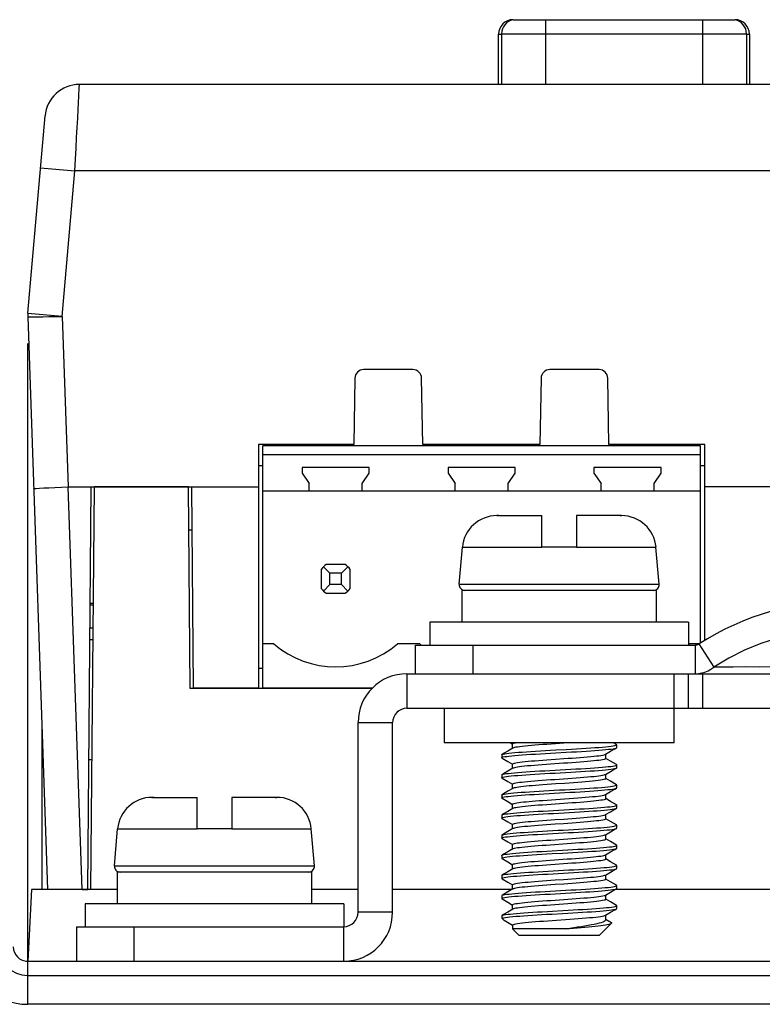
# Model space of a CAD drawing. Header units: millimetres. Extents: x -531 to 1423, y -716 to 1118.
# Tile 86 of 112: x 243 to 269, y 1078 to 1112. Entities that reach past the tile are written whole.
import ezdxf

# ---------------------------------------------------------------- set-up
doc = ezdxf.new("R2010")
doc.units = ezdxf.units.MM
doc.header["$LTSCALE"] = 23.1
doc.layers.get('0').update_dxf_attribs({"linetype": 'CONTINUOUS'})

msp = doc.modelspace()

# ---------------------------------------------------------------- linework, layer by layer
at = {"color": 7}
for p, q in [((260.038, 1111.757), (267.765, 1111.757)), ((261.174, 1111.757), (261.174, 1109.502)), ((266.628, 1111.757), (266.628, 1109.502)), ((259.538, 1109.502), (259.538, 1111.257)), ((259.538, 1111.257), (259.638, 1111.257)), ((259.638, 1111.267), (259.638, 1109.502)), ((259.638, 1111.267), (268.165, 1111.267)), ((268.165, 1111.267), (268.165, 1109.502)), ((268.165, 1111.257), (268.265, 1111.257)), ((268.265, 1111.257), (268.265, 1109.502)), ((331.344, 1109.502), (244.947, 1109.502)), ((244.901, 1108.627), (244.926, 1109.102)), ((243.151, 1101.546), (243.752, 1108.407)), ((243.594, 1106.607), (244.79, 1106.502)), ((244.346, 1101.43), (244.79, 1106.502)), ((331.502, 1106.502), (244.79, 1106.502)), ((243.146, 1101.415), (243.841, 1081.502)), ((243.151, 1101.546), (244.347, 1101.441)), ((244.346, 1101.43), (244.553, 1095.502)), ((243.146, 1079.002), (243.146, 1100.494)), ((256.555, 1099.582), (254.836, 1099.582)), ((263.035, 1099.582), (261.316, 1099.582)), ((254.536, 1099.287), (254.496, 1096.982)), ((256.896, 1096.982), (256.855, 1099.287)), ((261.016, 1099.287), (260.976, 1096.982)), ((263.376, 1096.982), (263.335, 1099.287)), ((251.176, 1096.982), (251.176, 1088.502)), ((254.496, 1096.982), (251.176, 1096.982)), ((251.326, 1088.502), (251.326, 1096.932)), ((266.566, 1096.932), (251.326, 1096.932)), ((251.396, 1096.982), (251.396, 1096.932)), ((252.396, 1096.982), (252.396, 1096.932)), ((253.559, 1096.932), (253.559, 1096.982)), ((260.976, 1096.982), (256.896, 1096.982)), ((266.716, 1096.982), (263.376, 1096.982)), ((266.566, 1090.074), (266.566, 1096.932)), ((266.716, 1090.162), (266.716, 1096.982)), ((266.566, 1096.622), (251.326, 1096.622)), ((251.176, 1096.252), (251.326, 1096.252)), ((252.696, 1096.182), (252.696, 1095.982)), ((255.036, 1096.182), (252.696, 1096.182)), ((255.036, 1095.982), (255.036, 1096.182)), ((257.776, 1096.182), (257.776, 1095.982)), ((260.116, 1096.182), (257.776, 1096.182)), ((260.116, 1095.982), (260.116, 1096.182)), ((262.856, 1096.182), (262.856, 1095.982)), ((265.196, 1096.182), (262.856, 1096.182)), ((265.196, 1095.982), (265.196, 1096.182)), ((266.566, 1096.252), (266.716, 1096.252)), ((252.696, 1095.982), (252.946, 1095.625)), ((254.786, 1095.625), (255.036, 1095.982)), ((257.776, 1095.982), (258.026, 1095.625)), ((259.866, 1095.625), (260.116, 1095.982)), ((262.856, 1095.982), (263.106, 1095.625)), ((264.946, 1095.625), (265.196, 1095.982)), ((244.553, 1095.502), (251.176, 1095.502)), ((245.043, 1081.502), (244.554, 1095.502)), ((245.235, 1081.502), (245.357, 1095.502)), ((245.346, 1081.502), (245.468, 1095.502)), ((248.746, 1095.502), (245.468, 1095.502)), ((248.807, 1088.487), (248.746, 1095.502)), ((248.846, 1095.502), (248.907, 1088.502)), ((252.946, 1095.362), (252.946, 1095.625)), ((254.786, 1095.362), (254.786, 1095.625)), ((258.026, 1095.362), (258.026, 1095.625)), ((259.866, 1095.362), (259.866, 1095.625)), ((263.106, 1095.362), (263.106, 1095.625)), ((264.946, 1095.362), (264.946, 1095.625)), ((271.356, 1095.502), (266.716, 1095.502)), ((251.326, 1095.362), (266.566, 1095.362)), ((259.526, 1094.502), (259.473, 1094.502)), ((259.473, 1094.502), (259.526, 1094.502)), ((259.534, 1094.502), (259.526, 1094.502)), ((259.526, 1094.502), (259.526, 1094.502)), ((259.541, 1094.502), (259.534, 1094.502)), ((259.549, 1094.502), (259.541, 1094.502)), ((259.549, 1094.502), (261.046, 1094.502)), ((261.046, 1093.402), (261.046, 1094.502)), ((262.246, 1094.502), (262.246, 1093.402)), ((263.742, 1094.502), (262.246, 1094.502)), ((263.75, 1094.502), (263.742, 1094.502)), ((263.758, 1094.502), (263.75, 1094.502)), ((263.765, 1094.502), (263.758, 1094.502)), ((263.766, 1094.502), (263.765, 1094.502)), ((263.816, 1094.502), (263.766, 1094.502)), ((263.766, 1094.502), (263.819, 1094.502)), ((248.859, 1094.002), (248.759, 1094.002)), ((258.165, 1092.12), (258.277, 1093.407)), ((258.277, 1093.407), (261.046, 1093.407)), ((262.246, 1093.407), (265.014, 1093.407)), ((265.127, 1092.12), (265.014, 1093.407)), ((262.246, 1093.402), (261.046, 1093.402)), ((253.666, 1092.502), (253.441, 1092.726)), ((254.197, 1092.802), (253.534, 1092.802)), ((254.29, 1092.726), (254.066, 1092.502)), ((253.366, 1092.634), (253.366, 1091.971)), ((253.666, 1092.102), (253.666, 1092.502)), ((254.066, 1092.502), (253.666, 1092.502)), ((254.066, 1092.102), (254.066, 1092.502)), ((254.366, 1091.971), (254.366, 1092.634)), ((253.666, 1092.102), (253.441, 1091.878)), ((254.066, 1092.102), (253.666, 1092.102)), ((254.29, 1091.878), (254.066, 1092.102)), ((258.165, 1092.12), (265.127, 1092.12)), ((253.534, 1091.802), (254.197, 1091.802)), ((258.256, 1091.902), (258.256, 1090.802)), ((265.022, 1091.902), (258.256, 1091.902)), ((265.022, 1091.902), (265.022, 1090.802)), ((245.321, 1091.405), (245.432, 1091.405)), ((245.432, 1091.451), (245.322, 1091.451)), ((257.146, 1090.802), (257.146, 1090.002)), ((266.146, 1090.802), (257.146, 1090.802)), ((266.146, 1090.802), (266.146, 1090.002)), ((245.314, 1090.605), (245.425, 1090.605)), ((245.311, 1090.19), (245.421, 1090.19)), ((251.712, 1090.042), (251.326, 1090.042)), ((256.792, 1090.042), (256.02, 1090.042)), ((256.646, 1089.002), (256.646, 1090.002)), ((256.646, 1090.002), (266.373, 1090.002)), ((258.646, 1089.002), (258.646, 1090.002)), ((266.512, 1090.042), (266.18, 1090.042)), ((266.373, 1090.002), (266.398, 1090.003)), ((266.373, 1090.002), (266.373, 1089.002)), ((266.398, 1090.003), (266.422, 1090.007)), ((266.449, 1090.014), (266.469, 1090.02)), ((266.51, 1090.041), (267.024, 1089.237)), ((251.176, 1089.202), (251.326, 1089.202)), ((256.346, 1089.002), (256.346, 1087.802)), ((256.346, 1089.002), (266.146, 1089.002)), ((258.646, 1089.002), (265.646, 1089.002)), ((265.646, 1086.602), (265.646, 1089.002)), ((266.147, 1087.802), (266.147, 1089.002)), ((266.147, 1089.002), (277.144, 1089.002)), ((266.647, 1087.802), (266.647, 1089.002)), ((248.807, 1088.502), (248.907, 1088.502)), ((255.129, 1088.487), (248.807, 1088.487)), ((251.176, 1088.502), (248.907, 1088.502)), ((251.176, 1088.502), (251.326, 1088.502)), ((255.142, 1088.502), (251.326, 1088.502)), ((256.346, 1087.802), (266.146, 1087.802)), ((257.646, 1087.802), (257.646, 1086.602)), ((266.147, 1087.802), (277.144, 1087.802)), ((254.646, 1080.702), (254.646, 1087.302)), ((254.646, 1087.302), (255.846, 1087.302)), ((255.846, 1080.702), (255.846, 1087.302)), ((243.646, 1081.502), (243.646, 1087.097)), ((265.646, 1086.602), (257.646, 1086.602)), ((259.946, 1086.602), (260.025, 1086.557)), ((260.025, 1086.408), (260.025, 1086.563)), ((263.636, 1086.543), (263.534, 1086.602)), ((260.036, 1086.414), (259.86, 1086.312)), ((263.255, 1086.2), (263.434, 1086.304)), ((263.646, 1086.432), (263.646, 1086.532)), ((245.385, 1086.002), (245.276, 1086.002)), ((259.646, 1086.182), (259.646, 1086.082)), ((259.655, 1086.071), (259.857, 1085.954)), ((259.857, 1085.954), (260.025, 1085.857)), ((263.267, 1086.051), (263.267, 1086.207)), ((263.432, 1085.962), (263.267, 1086.058)), ((263.636, 1085.843), (263.432, 1085.962)), ((260.036, 1085.714), (259.86, 1085.612)), ((260.025, 1085.708), (260.025, 1085.863)), ((263.255, 1085.5), (263.434, 1085.604)), ((263.646, 1085.832), (263.636, 1085.843)), ((263.636, 1085.721), (263.646, 1085.732)), ((263.646, 1085.732), (263.646, 1085.832)), ((259.646, 1085.482), (259.646, 1085.382)), ((259.655, 1085.371), (259.857, 1085.254)), ((259.857, 1085.254), (260.025, 1085.157)), ((263.267, 1085.351), (263.267, 1085.507)), ((263.432, 1085.262), (263.267, 1085.358)), ((263.636, 1085.143), (263.432, 1085.262)), ((260.036, 1085.014), (259.86, 1084.912)), ((260.025, 1085.008), (260.025, 1085.163)), ((263.255, 1084.8), (263.434, 1084.904)), ((263.646, 1085.032), (263.646, 1085.132)), ((247.526, 1084.702), (247.473, 1084.702)), ((247.473, 1084.702), (247.526, 1084.702)), ((247.534, 1084.702), (247.526, 1084.702)), ((247.526, 1084.702), (247.526, 1084.702)), ((247.541, 1084.702), (247.534, 1084.702)), ((247.549, 1084.702), (247.541, 1084.702)), ((247.549, 1084.702), (249.046, 1084.702)), ((249.046, 1083.602), (249.046, 1084.702)), ((250.246, 1084.702), (250.246, 1083.602)), ((251.742, 1084.702), (250.246, 1084.702)), ((251.75, 1084.702), (251.742, 1084.702)), ((251.758, 1084.702), (251.75, 1084.702)), ((251.765, 1084.702), (251.758, 1084.702)), ((251.766, 1084.702), (251.765, 1084.702)), ((251.816, 1084.702), (251.766, 1084.702)), ((251.766, 1084.702), (251.819, 1084.702)), ((259.646, 1084.782), (259.646, 1084.682)), ((259.655, 1084.671), (259.857, 1084.554)), ((259.857, 1084.554), (260.025, 1084.457)), ((263.267, 1084.651), (263.267, 1084.807)), ((263.432, 1084.562), (263.267, 1084.658)), ((263.636, 1084.443), (263.432, 1084.562)), ((260.036, 1084.314), (259.86, 1084.212)), ((260.025, 1084.308), (260.025, 1084.463)), ((263.255, 1084.1), (263.434, 1084.204)), ((263.646, 1084.332), (263.646, 1084.432)), ((259.646, 1084.082), (259.646, 1083.982)), ((259.655, 1083.971), (259.857, 1083.854)), ((259.857, 1083.854), (260.025, 1083.757)), ((263.267, 1083.951), (263.267, 1084.107)), ((263.432, 1083.862), (263.267, 1083.958)), ((263.636, 1083.743), (263.432, 1083.862)), ((246.165, 1082.32), (246.277, 1083.607)), ((246.277, 1083.607), (249.046, 1083.607)), ((250.246, 1083.602), (249.046, 1083.602)), ((250.246, 1083.607), (253.014, 1083.607)), ((253.127, 1082.32), (253.014, 1083.607)), ((260.036, 1083.614), (259.86, 1083.512)), ((260.025, 1083.608), (260.025, 1083.763)), ((263.255, 1083.4), (263.434, 1083.504)), ((263.646, 1083.632), (263.646, 1083.732)), ((259.646, 1083.382), (259.655, 1083.393)), ((259.646, 1083.382), (259.646, 1083.282)), ((259.655, 1083.271), (259.646, 1083.282)), ((259.655, 1083.271), (259.857, 1083.154)), ((259.857, 1083.154), (260.025, 1083.057)), ((263.267, 1083.251), (263.267, 1083.407)), ((263.432, 1083.162), (263.267, 1083.258)), ((263.636, 1083.043), (263.432, 1083.162)), ((260.036, 1082.914), (259.86, 1082.812)), ((260.025, 1082.908), (260.025, 1083.063)), ((263.255, 1082.7), (263.434, 1082.804)), ((263.646, 1082.932), (263.646, 1083.032)), ((259.646, 1082.682), (259.646, 1082.582)), ((259.655, 1082.571), (259.857, 1082.454)), ((259.857, 1082.454), (260.025, 1082.357)), ((263.267, 1082.551), (263.267, 1082.707)), ((263.432, 1082.462), (263.267, 1082.558)), ((263.636, 1082.343), (263.432, 1082.462)), ((246.165, 1082.32), (253.127, 1082.32)), ((246.256, 1082.102), (246.256, 1081.002)), ((253.022, 1082.102), (246.256, 1082.102)), ((253.022, 1082.102), (253.022, 1081.002)), ((260.036, 1082.214), (259.86, 1082.112)), ((260.025, 1082.208), (260.025, 1082.363)), ((263.255, 1082), (263.434, 1082.104)), ((263.646, 1082.232), (263.646, 1082.332)), ((259.646, 1081.982), (259.646, 1081.882)), ((259.655, 1081.871), (259.857, 1081.754)), ((263.267, 1081.851), (263.267, 1082.007)), ((263.432, 1081.762), (263.267, 1081.858)), ((263.636, 1081.643), (263.432, 1081.762)), ((243.277, 1081.502), (243.146, 1079.002)), ((246.256, 1081.502), (243.277, 1081.502)), ((245.043, 1081.502), (245.235, 1081.502)), ((246.256, 1081.502), (245.346, 1081.502)), ((254.646, 1081.502), (253.022, 1081.502)), ((254.646, 1081.502), (253.022, 1081.502)), ((260.025, 1081.502), (255.846, 1081.502)), ((260.025, 1081.502), (255.846, 1081.502)), ((259.857, 1081.754), (260.025, 1081.657)), ((260.036, 1081.514), (259.86, 1081.412)), ((260.025, 1081.508), (260.025, 1081.663)), ((280.025, 1081.502), (263.603, 1081.502)), ((280.025, 1081.502), (263.603, 1081.502)), ((263.646, 1081.532), (263.646, 1081.632)), ((259.646, 1081.282), (259.646, 1081.182)), ((259.655, 1081.171), (259.857, 1081.054)), ((263.255, 1081.3), (263.434, 1081.404)), ((263.267, 1081.151), (263.267, 1081.307)), ((263.432, 1081.062), (263.267, 1081.158)), ((245.146, 1081.002), (245.146, 1080.202)), ((254.146, 1081.002), (245.146, 1081.002)), ((254.146, 1081.002), (254.146, 1080.202)), ((259.857, 1081.054), (260.025, 1080.957)), ((260.036, 1080.814), (259.86, 1080.712)), ((260.025, 1080.808), (260.025, 1080.963)), ((263.636, 1080.943), (263.432, 1081.062)), ((263.646, 1080.832), (263.646, 1080.932)), ((255.846, 1080.702), (254.646, 1080.702)), ((259.646, 1080.582), (259.655, 1080.593)), ((259.646, 1080.582), (259.646, 1080.502)), ((259.678, 1080.502), (259.646, 1080.502)), ((259.693, 1080.455), (259.646, 1080.502)), ((259.729, 1080.429), (260.025, 1080.257)), ((263.255, 1080.6), (263.434, 1080.704)), ((263.267, 1080.442), (263.267, 1080.607)), ((263.472, 1080.338), (263.267, 1080.458)), ((263.267, 1080.457), (263.474, 1080.336)), ((244.846, 1080.202), (244.846, 1079.002)), ((244.846, 1080.202), (254.146, 1080.202)), ((246.846, 1080.202), (246.846, 1079.002)), ((254.146, 1079.002), (254.146, 1080.202)), ((260.025, 1080.263), (260.025, 1080.123)), ((261.868, 1080.123), (260.025, 1080.123)), ((260.246, 1079.902), (260.025, 1080.123)), ((263.046, 1079.902), (263.469, 1080.326)), ((263.469, 1080.326), (263.474, 1080.336)), ((263.474, 1080.336), (263.472, 1080.338)), ((260.246, 1079.902), (263.046, 1079.902)), ((243.146, 1077.502), (243.146, 1079.002)), ((243.146, 1079.002), (357.146, 1079.002)), ((243.146, 1078.502), (357.146, 1078.502)), ((357.146, 1077.502), (243.146, 1077.502))]:
    msp.add_line(p, q, dxfattribs=at)
for points in [[(244.926, 1109.102), (244.942, 1109.4), (244.946, 1109.477), (244.947, 1109.502)], [(244.79, 1106.502), (244.811, 1106.9), (244.831, 1107.287), (244.85, 1107.658), (244.869, 1108.008), (244.886, 1108.333), (244.901, 1108.627)], [(243.146, 1101.415), (243.237, 1101.416), (243.348, 1101.418), (243.497, 1101.421), (243.679, 1101.423), (243.887, 1101.426), (244.112, 1101.427), (244.346, 1101.428)], [(243.354, 1095.439), (243.377, 1095.444), (243.445, 1095.451), (243.556, 1095.458), (243.705, 1095.466), (243.887, 1095.475), (244.094, 1095.485), (244.319, 1095.494), (244.553, 1095.502)], [(276.267, 1089.237), (275.742, 1089.547), (275.196, 1089.819), (274.632, 1090.051), (274.053, 1090.243), (273.462, 1090.393), (272.862, 1090.501), (272.256, 1090.566), (271.646, 1090.588), (271.037, 1090.566), (270.43, 1090.501), (269.83, 1090.393), (269.238, 1090.243), (268.659, 1090.052), (268.095, 1089.819), (267.549, 1089.547), (267.024, 1089.237)], [(266.422, 1090.007), (266.446, 1090.013), (266.449, 1090.014)], [(266.469, 1090.02), (266.49, 1090.03), (266.51, 1090.041)], [(266.373, 1089.002), (266.49, 1089.009), (266.605, 1089.029), (266.717, 1089.063), (266.825, 1089.109)], [(266.825, 1089.109), (266.927, 1089.167), (267.024, 1089.237)], [(274.577, 1089.237), (274.027, 1089.239), (273.45, 1089.237), (272.846, 1089.237), (272.224, 1089.237), (271.594, 1089.237), (270.964, 1089.237), (270.344, 1089.237), (269.742, 1089.237), (269.164, 1089.238), (268.623, 1089.237), (268.134, 1089.238), (267.7, 1089.237), (267.333, 1089.237), (267.024, 1089.237)], [(260.025, 1086.563), (260.031, 1086.574), (260.052, 1086.584), (260.086, 1086.594), (260.123, 1086.602)], [(261.811, 1086.587), (261.515, 1086.567), (261.366, 1086.557), (261.219, 1086.546), (261.074, 1086.536), (260.934, 1086.525), (260.801, 1086.515), (260.676, 1086.505), (260.561, 1086.494), (260.456, 1086.484), (260.359, 1086.474), (260.273, 1086.464), (260.198, 1086.453), (260.136, 1086.443), (260.087, 1086.432), (260.052, 1086.422), (260.036, 1086.414)], [(262.023, 1086.602), (261.957, 1086.598), (261.811, 1086.587)], [(259.646, 1086.082), (259.648, 1086.088), (259.666, 1086.098), (259.7, 1086.108), (259.751, 1086.118), (259.817, 1086.129), (259.898, 1086.139), (259.994, 1086.149), (260.104, 1086.159), (260.226, 1086.169), (260.361, 1086.179), (260.506, 1086.19), (260.66, 1086.2), (260.823, 1086.21), (260.993, 1086.22), (261.167, 1086.23), (261.346, 1086.24), (261.528, 1086.251), (261.892, 1086.271)], [(259.655, 1086.193), (259.666, 1086.198), (259.7, 1086.208), (259.751, 1086.218), (259.817, 1086.229), (259.898, 1086.239), (259.994, 1086.249), (260.104, 1086.259), (260.226, 1086.269), (260.361, 1086.279), (260.506, 1086.29), (260.66, 1086.3), (260.823, 1086.31), (260.993, 1086.32), (261.167, 1086.33), (261.346, 1086.34), (261.528, 1086.351), (261.892, 1086.371)], [(259.86, 1086.312), (259.709, 1086.225), (259.655, 1086.193)], [(261.892, 1086.371), (262.072, 1086.381), (262.248, 1086.391), (262.42, 1086.401), (262.584, 1086.412), (262.741, 1086.422), (262.889, 1086.432), (263.027, 1086.442), (263.153, 1086.452), (263.266, 1086.462), (263.366, 1086.473), (263.452, 1086.483), (263.523, 1086.493), (263.578, 1086.503), (263.617, 1086.513), (263.639, 1086.523), (263.646, 1086.532)], [(261.892, 1086.271), (262.072, 1086.281), (262.248, 1086.291), (262.42, 1086.301), (262.584, 1086.312), (262.741, 1086.322), (262.889, 1086.332), (263.027, 1086.342), (263.153, 1086.352), (263.266, 1086.362), (263.366, 1086.373), (263.452, 1086.383), (263.523, 1086.393), (263.578, 1086.403), (263.617, 1086.413), (263.636, 1086.421)], [(263.434, 1086.304), (263.584, 1086.391), (263.636, 1086.421)], [(263.646, 1086.532), (263.645, 1086.534), (263.636, 1086.543)], [(263.636, 1086.421), (263.639, 1086.423), (263.646, 1086.432)], [(259.646, 1086.182), (259.648, 1086.188), (259.655, 1086.193)], [(259.655, 1086.071), (259.647, 1086.078), (259.646, 1086.082)], [(260.025, 1085.863), (260.031, 1085.874), (260.052, 1085.884), (260.087, 1085.894), (260.136, 1085.905), (260.198, 1085.915), (260.273, 1085.926), (260.359, 1085.936), (260.456, 1085.947), (260.561, 1085.957), (260.676, 1085.967), (260.801, 1085.977), (260.934, 1085.988), (261.074, 1085.998), (261.219, 1086.009), (261.366, 1086.019), (261.515, 1086.029), (261.811, 1086.05)], [(263.267, 1086.051), (263.26, 1086.041), (263.239, 1086.031), (263.205, 1086.02), (263.158, 1086.01), (263.099, 1086), (263.027, 1085.99), (262.944, 1085.98), (262.85, 1085.969), (262.746, 1085.959), (262.632, 1085.949), (262.508, 1085.938), (262.375, 1085.928), (262.235, 1085.917), (262.09, 1085.907), (261.942, 1085.896), (261.792, 1085.886), (261.644, 1085.876), (261.496, 1085.866), (261.347, 1085.855), (261.2, 1085.845), (261.055, 1085.834), (260.915, 1085.824), (260.783, 1085.813), (260.658, 1085.803), (260.544, 1085.793), (260.44, 1085.783), (260.346, 1085.772), (260.263, 1085.762), (260.192, 1085.752), (260.133, 1085.742), (260.086, 1085.732), (260.052, 1085.721), (260.036, 1085.714)], [(261.811, 1086.05), (261.957, 1086.06), (262.101, 1086.07), (262.241, 1086.08), (262.376, 1086.09), (262.505, 1086.101), (262.628, 1086.111), (262.741, 1086.121), (262.845, 1086.131), (262.941, 1086.141), (263.025, 1086.152), (263.098, 1086.162), (263.159, 1086.173), (263.206, 1086.183), (263.24, 1086.193), (263.255, 1086.2)], [(259.646, 1085.382), (259.647, 1085.387), (259.662, 1085.397), (259.694, 1085.407), (259.742, 1085.417), (259.806, 1085.427), (259.886, 1085.437), (259.979, 1085.448), (260.087, 1085.458), (260.208, 1085.468), (260.341, 1085.478), (260.484, 1085.488), (260.637, 1085.498), (260.799, 1085.508), (260.968, 1085.519), (261.142, 1085.529), (261.32, 1085.539), (261.502, 1085.549), (261.684, 1085.559), (261.866, 1085.569), (262.046, 1085.58), (262.223, 1085.59), (262.395, 1085.6), (262.561, 1085.61), (262.719, 1085.62), (262.869, 1085.63), (263.008, 1085.641), (263.135, 1085.651), (263.251, 1085.661), (263.353, 1085.671), (263.441, 1085.681), (263.514, 1085.691), (263.571, 1085.702), (263.612, 1085.712), (263.636, 1085.721)], [(259.655, 1085.493), (259.662, 1085.497), (259.694, 1085.507), (259.742, 1085.517), (259.806, 1085.527), (259.886, 1085.537), (259.979, 1085.548), (260.087, 1085.558), (260.208, 1085.568), (260.341, 1085.578), (260.484, 1085.588), (260.637, 1085.598), (260.799, 1085.608), (260.968, 1085.619), (261.142, 1085.629), (261.32, 1085.639), (261.502, 1085.649), (261.684, 1085.659), (261.866, 1085.669), (262.046, 1085.68), (262.223, 1085.69), (262.395, 1085.7), (262.561, 1085.71), (262.719, 1085.72), (262.869, 1085.73), (263.008, 1085.741), (263.135, 1085.751), (263.251, 1085.761), (263.353, 1085.771), (263.441, 1085.781), (263.514, 1085.791), (263.571, 1085.802), (263.612, 1085.812), (263.637, 1085.822), (263.646, 1085.832)], [(259.86, 1085.612), (259.709, 1085.525), (259.655, 1085.493)], [(263.434, 1085.604), (263.584, 1085.691), (263.636, 1085.721)], [(259.646, 1085.482), (259.647, 1085.487), (259.655, 1085.493)], [(259.655, 1085.371), (259.648, 1085.376), (259.646, 1085.382)], [(260.025, 1085.163), (260.031, 1085.174), (260.052, 1085.184), (260.086, 1085.194), (260.133, 1085.204), (260.192, 1085.214), (260.263, 1085.225), (260.346, 1085.235), (260.44, 1085.245), (260.544, 1085.255), (260.658, 1085.265), (260.783, 1085.276), (260.915, 1085.286), (261.055, 1085.297), (261.2, 1085.307), (261.347, 1085.318), (261.496, 1085.328), (261.644, 1085.338), (261.792, 1085.348), (261.942, 1085.359), (262.09, 1085.369), (262.235, 1085.38), (262.375, 1085.39), (262.508, 1085.401), (262.632, 1085.411), (262.746, 1085.422), (262.85, 1085.432), (262.944, 1085.442), (263.027, 1085.452), (263.099, 1085.462), (263.158, 1085.472), (263.205, 1085.483), (263.239, 1085.493), (263.255, 1085.5)], [(261.835, 1085.189), (261.526, 1085.168), (261.373, 1085.157), (261.223, 1085.147), (261.076, 1085.136)], [(263.267, 1085.351), (263.259, 1085.34), (263.237, 1085.33), (263.199, 1085.319), (263.146, 1085.308), (263.078, 1085.297), (262.997, 1085.286), (262.905, 1085.275), (262.802, 1085.264), (262.688, 1085.254), (262.565, 1085.243), (262.432, 1085.232), (262.29, 1085.222), (262.142, 1085.211), (261.989, 1085.2), (261.835, 1085.189)], [(259.655, 1084.793), (259.659, 1084.795), (259.689, 1084.805), (259.734, 1084.816), (259.796, 1084.826), (259.873, 1084.836), (259.965, 1084.846), (260.071, 1084.856), (260.19, 1084.866), (260.321, 1084.877), (260.463, 1084.887), (260.615, 1084.897), (260.775, 1084.907), (260.943, 1084.917)], [(259.86, 1084.912), (259.709, 1084.825), (259.655, 1084.793)], [(261.076, 1085.136), (260.948, 1085.126), (260.824, 1085.117), (260.707, 1085.107), (260.596, 1085.098), (260.494, 1085.088), (260.4, 1085.078), (260.315, 1085.069), (260.239, 1085.059), (260.174, 1085.049), (260.12, 1085.039), (260.078, 1085.03), (260.048, 1085.02), (260.036, 1085.014)], [(260.943, 1084.917), (261.116, 1084.927), (261.294, 1084.938), (261.475, 1084.948), (261.658, 1084.958), (261.84, 1084.968), (262.02, 1084.978), (262.198, 1084.988), (262.371, 1084.999), (262.537, 1085.009), (262.697, 1085.019), (262.848, 1085.029), (262.988, 1085.039), (263.118, 1085.049), (263.235, 1085.06), (263.339, 1085.07), (263.429, 1085.08), (263.504, 1085.09), (263.564, 1085.1), (263.607, 1085.11), (263.635, 1085.121), (263.645, 1085.131), (263.646, 1085.132)], [(260.943, 1084.817), (261.116, 1084.827), (261.294, 1084.838), (261.475, 1084.848), (261.658, 1084.858), (261.84, 1084.868), (262.02, 1084.878), (262.198, 1084.888), (262.371, 1084.899), (262.537, 1084.909), (262.697, 1084.919), (262.848, 1084.929), (262.988, 1084.939), (263.118, 1084.949), (263.235, 1084.96), (263.339, 1084.97), (263.429, 1084.98), (263.504, 1084.99), (263.564, 1085), (263.607, 1085.01), (263.636, 1085.021)], [(263.434, 1084.904), (263.584, 1084.991), (263.636, 1085.021)], [(263.646, 1085.132), (263.64, 1085.141), (263.636, 1085.143)], [(263.636, 1085.021), (263.645, 1085.031), (263.646, 1085.032)], [(259.646, 1084.682), (259.646, 1084.685), (259.659, 1084.695), (259.689, 1084.705), (259.734, 1084.716), (259.796, 1084.726), (259.873, 1084.736), (259.965, 1084.746), (260.071, 1084.756), (260.19, 1084.766), (260.321, 1084.777), (260.463, 1084.787), (260.615, 1084.797), (260.775, 1084.807), (260.943, 1084.817)], [(259.646, 1084.782), (259.646, 1084.785), (259.655, 1084.793)], [(259.655, 1084.671), (259.65, 1084.675), (259.646, 1084.682)], [(260.025, 1084.463), (260.031, 1084.473), (260.048, 1084.482), (260.078, 1084.492), (260.12, 1084.502), (260.174, 1084.512), (260.239, 1084.521), (260.315, 1084.531), (260.4, 1084.541), (260.494, 1084.55), (260.596, 1084.56), (260.707, 1084.57), (260.824, 1084.579), (260.948, 1084.589), (261.076, 1084.598)], [(261.076, 1084.598), (261.223, 1084.609), (261.373, 1084.62), (261.526, 1084.63), (261.835, 1084.651)], [(263.267, 1084.651), (263.26, 1084.641), (263.24, 1084.631), (263.205, 1084.62), (263.157, 1084.61), (263.096, 1084.599), (263.022, 1084.589), (262.936, 1084.579), (262.841, 1084.568), (262.736, 1084.558), (262.622, 1084.548), (262.5, 1084.538), (262.37, 1084.528), (262.235, 1084.517), (262.095, 1084.507), (261.951, 1084.497), (261.804, 1084.487)], [(261.835, 1084.651), (261.989, 1084.662), (262.142, 1084.673), (262.29, 1084.684), (262.432, 1084.695), (262.565, 1084.706), (262.688, 1084.716), (262.802, 1084.727), (262.905, 1084.737), (262.997, 1084.748), (263.078, 1084.759), (263.146, 1084.77), (263.199, 1084.781), (263.237, 1084.792), (263.255, 1084.8)], [(259.646, 1083.982), (259.646, 1083.984), (259.656, 1083.994), (259.683, 1084.004), (259.727, 1084.014), (259.786, 1084.024), (259.861, 1084.034), (259.951, 1084.045), (260.055, 1084.055), (260.172, 1084.065), (260.301, 1084.075), (260.442, 1084.085), (260.592, 1084.095), (260.751, 1084.106), (260.918, 1084.116), (261.091, 1084.126), (261.268, 1084.136), (261.449, 1084.146), (261.631, 1084.156), (261.813, 1084.167), (261.994, 1084.177), (262.172, 1084.187), (262.346, 1084.197), (262.514, 1084.207), (262.674, 1084.217), (262.826, 1084.228), (262.969, 1084.238), (263.1, 1084.248), (263.219, 1084.258), (263.325, 1084.268), (263.417, 1084.278), (263.494, 1084.289), (263.556, 1084.299), (263.602, 1084.309), (263.632, 1084.319), (263.636, 1084.321)], [(259.655, 1084.093), (259.683, 1084.104), (259.727, 1084.114), (259.786, 1084.124), (259.861, 1084.134), (259.951, 1084.145), (260.055, 1084.155), (260.172, 1084.165), (260.301, 1084.175), (260.442, 1084.185), (260.592, 1084.195), (260.751, 1084.206), (260.918, 1084.216), (261.091, 1084.226), (261.268, 1084.236), (261.449, 1084.246), (261.631, 1084.256), (261.813, 1084.267), (261.994, 1084.277), (262.172, 1084.287), (262.346, 1084.297), (262.514, 1084.307), (262.674, 1084.317), (262.826, 1084.328), (262.969, 1084.338), (263.1, 1084.348), (263.219, 1084.358), (263.325, 1084.368), (263.417, 1084.378), (263.494, 1084.389), (263.556, 1084.399), (263.602, 1084.409), (263.632, 1084.419), (263.645, 1084.429), (263.646, 1084.432)], [(259.86, 1084.212), (259.709, 1084.125), (259.655, 1084.093)], [(261.804, 1084.487), (261.508, 1084.467), (261.36, 1084.456), (261.213, 1084.446), (261.069, 1084.435), (260.93, 1084.425), (260.798, 1084.415), (260.675, 1084.404), (260.561, 1084.394), (260.456, 1084.384), (260.359, 1084.374), (260.273, 1084.364), (260.198, 1084.353), (260.136, 1084.343), (260.087, 1084.332), (260.052, 1084.322), (260.036, 1084.314)], [(263.434, 1084.204), (263.584, 1084.291), (263.636, 1084.321)], [(263.646, 1084.432), (263.641, 1084.439), (263.636, 1084.443)], [(263.636, 1084.321), (263.645, 1084.329), (263.646, 1084.332)], [(259.646, 1084.082), (259.646, 1084.084), (259.655, 1084.093)], [(259.655, 1083.971), (259.652, 1083.973), (259.646, 1083.982)], [(260.025, 1083.763), (260.031, 1083.774), (260.052, 1083.784), (260.087, 1083.794), (260.136, 1083.805), (260.198, 1083.815), (260.273, 1083.826), (260.359, 1083.836), (260.456, 1083.847), (260.561, 1083.857), (260.675, 1083.867), (260.798, 1083.877), (260.93, 1083.887), (261.069, 1083.898), (261.213, 1083.908), (261.36, 1083.919), (261.508, 1083.929), (261.804, 1083.949)], [(263.267, 1083.951), (263.26, 1083.941), (263.239, 1083.931), (263.206, 1083.92), (263.159, 1083.91), (263.099, 1083.9), (263.028, 1083.89), (262.945, 1083.88), (262.851, 1083.869), (262.746, 1083.859), (262.632, 1083.849), (262.508, 1083.839), (262.376, 1083.828), (262.237, 1083.818), (262.093, 1083.807), (261.946, 1083.797), (261.798, 1083.786)], [(261.804, 1083.949), (261.951, 1083.959), (262.095, 1083.97), (262.235, 1083.98), (262.37, 1083.99), (262.5, 1084), (262.622, 1084.01), (262.736, 1084.021), (262.841, 1084.031), (262.936, 1084.041), (263.022, 1084.051), (263.096, 1084.062), (263.157, 1084.072), (263.205, 1084.083), (263.24, 1084.093), (263.255, 1084.1)], [(259.646, 1083.282), (259.654, 1083.292), (259.678, 1083.302), (259.72, 1083.313), (259.777, 1083.323), (259.849, 1083.333), (259.937, 1083.343), (260.039, 1083.353), (260.154, 1083.363), (260.282, 1083.374), (260.421, 1083.384), (260.57, 1083.394), (260.728, 1083.404), (260.894, 1083.414), (261.066, 1083.424), (261.243, 1083.435), (261.423, 1083.445), (261.605, 1083.455), (261.787, 1083.465), (261.968, 1083.475), (262.147, 1083.485), (262.321, 1083.496), (262.49, 1083.506), (262.652, 1083.516), (262.805, 1083.526), (262.949, 1083.536), (263.082, 1083.546), (263.202, 1083.557), (263.31, 1083.567), (263.404, 1083.577), (263.484, 1083.587), (263.548, 1083.597), (263.596, 1083.607), (263.628, 1083.618), (263.636, 1083.621)], [(259.655, 1083.393), (259.678, 1083.402), (259.72, 1083.413), (259.777, 1083.423), (259.849, 1083.433), (259.937, 1083.443), (260.039, 1083.453), (260.154, 1083.463), (260.282, 1083.474), (260.421, 1083.484), (260.57, 1083.494), (260.728, 1083.504), (260.894, 1083.514), (261.066, 1083.524), (261.243, 1083.535), (261.423, 1083.545), (261.605, 1083.555), (261.787, 1083.565), (261.968, 1083.575), (262.147, 1083.585), (262.321, 1083.596), (262.49, 1083.606), (262.652, 1083.616), (262.805, 1083.626), (262.949, 1083.636), (263.082, 1083.646), (263.202, 1083.657), (263.31, 1083.667), (263.404, 1083.677), (263.484, 1083.687), (263.548, 1083.697), (263.596, 1083.707), (263.628, 1083.718), (263.644, 1083.728), (263.646, 1083.732)], [(259.86, 1083.512), (259.709, 1083.425), (259.655, 1083.393)], [(261.798, 1083.786), (261.502, 1083.766), (261.353, 1083.756), (261.204, 1083.745), (261.059, 1083.735), (260.919, 1083.724), (260.786, 1083.714), (260.661, 1083.703), (260.547, 1083.693), (260.443, 1083.683), (260.349, 1083.673), (260.265, 1083.663), (260.194, 1083.652), (260.134, 1083.642), (260.086, 1083.632), (260.052, 1083.621), (260.036, 1083.614)], [(263.434, 1083.504), (263.584, 1083.591), (263.636, 1083.621)], [(263.646, 1083.732), (263.643, 1083.738), (263.636, 1083.743)], [(263.636, 1083.621), (263.644, 1083.628), (263.646, 1083.632)], [(260.025, 1083.063), (260.031, 1083.074), (260.052, 1083.084), (260.086, 1083.094), (260.134, 1083.104), (260.194, 1083.115), (260.265, 1083.125), (260.349, 1083.135), (260.443, 1083.145), (260.547, 1083.155), (260.661, 1083.166), (260.786, 1083.176), (260.919, 1083.187), (261.059, 1083.197), (261.204, 1083.208), (261.353, 1083.218), (261.502, 1083.228), (261.798, 1083.249)], [(261.479, 1083.065), (261.774, 1083.085), (261.923, 1083.095), (262.071, 1083.106), (262.216, 1083.116), (262.357, 1083.127), (262.491, 1083.137), (262.616, 1083.148), (262.731, 1083.158), (262.837, 1083.168), (262.933, 1083.178), (263.018, 1083.189), (263.093, 1083.199), (263.155, 1083.209), (263.204, 1083.22), (263.239, 1083.23), (263.26, 1083.241), (263.267, 1083.251)], [(261.798, 1083.249), (261.946, 1083.259), (262.093, 1083.27), (262.237, 1083.28), (262.376, 1083.29), (262.508, 1083.301), (262.632, 1083.311), (262.746, 1083.322), (262.851, 1083.332), (262.945, 1083.342), (263.028, 1083.352), (263.099, 1083.362), (263.159, 1083.373), (263.206, 1083.383), (263.239, 1083.393), (263.255, 1083.4)], [(259.655, 1082.693), (259.674, 1082.701), (259.713, 1082.711), (259.767, 1082.721), (259.838, 1082.731), (259.923, 1082.742), (260.023, 1082.752), (260.137, 1082.762), (260.263, 1082.772), (260.4, 1082.782), (260.548, 1082.792), (260.705, 1082.803), (260.869, 1082.813), (261.041, 1082.823), (261.217, 1082.833), (261.397, 1082.843)], [(259.86, 1082.812), (259.709, 1082.725), (259.655, 1082.693)], [(260.036, 1082.914), (260.051, 1082.921), (260.085, 1082.931), (260.132, 1082.942), (260.192, 1082.952), (260.265, 1082.962), (260.349, 1082.973), (260.444, 1082.983), (260.548, 1082.993), (260.661, 1083.003), (260.784, 1083.014), (260.914, 1083.024), (261.049, 1083.034), (261.189, 1083.044), (261.333, 1083.054), (261.479, 1083.065)], [(261.397, 1082.843), (261.761, 1082.864), (261.942, 1082.874), (262.121, 1082.884), (262.296, 1082.894), (262.466, 1082.904), (262.629, 1082.914), (262.783, 1082.925), (262.929, 1082.935), (263.063, 1082.945), (263.186, 1082.955), (263.296, 1082.965), (263.392, 1082.975), (263.473, 1082.986), (263.54, 1082.996), (263.59, 1083.006), (263.625, 1083.016), (263.643, 1083.026), (263.646, 1083.032)], [(261.397, 1082.743), (261.761, 1082.764), (261.942, 1082.774), (262.121, 1082.784), (262.296, 1082.794), (262.466, 1082.804), (262.629, 1082.814), (262.783, 1082.825), (262.929, 1082.835), (263.063, 1082.845), (263.186, 1082.855), (263.296, 1082.865), (263.392, 1082.875), (263.473, 1082.886), (263.54, 1082.896), (263.59, 1082.906), (263.625, 1082.916), (263.636, 1082.921)], [(263.434, 1082.804), (263.584, 1082.891), (263.636, 1082.921)], [(263.646, 1083.032), (263.644, 1083.036), (263.636, 1083.043)], [(263.636, 1082.921), (263.643, 1082.926), (263.646, 1082.932)], [(259.646, 1082.582), (259.652, 1082.591), (259.674, 1082.601), (259.713, 1082.611), (259.767, 1082.621), (259.838, 1082.631), (259.923, 1082.642), (260.023, 1082.652), (260.137, 1082.662), (260.263, 1082.672), (260.4, 1082.682), (260.548, 1082.692), (260.705, 1082.703), (260.869, 1082.713), (261.041, 1082.723), (261.217, 1082.733), (261.397, 1082.743)], [(259.646, 1082.682), (259.652, 1082.691), (259.655, 1082.693)], [(259.655, 1082.571), (259.646, 1082.581), (259.646, 1082.582)], [(260.025, 1082.363), (260.031, 1082.373), (260.051, 1082.384), (260.085, 1082.394), (260.132, 1082.404), (260.192, 1082.414), (260.265, 1082.425), (260.349, 1082.435), (260.444, 1082.445), (260.548, 1082.456), (260.661, 1082.466), (260.784, 1082.476), (260.914, 1082.486), (261.049, 1082.496), (261.189, 1082.507), (261.333, 1082.517), (261.479, 1082.527)], [(261.479, 1082.527), (261.774, 1082.547), (261.923, 1082.558), (262.071, 1082.568), (262.216, 1082.578), (262.357, 1082.589), (262.491, 1082.599), (262.616, 1082.61), (262.731, 1082.62), (262.837, 1082.63), (262.933, 1082.641), (263.018, 1082.651), (263.093, 1082.661), (263.155, 1082.672), (263.204, 1082.682), (263.239, 1082.693), (263.255, 1082.7)], [(263.267, 1082.551), (263.26, 1082.541), (263.239, 1082.53), (263.204, 1082.52), (263.155, 1082.509), (263.093, 1082.499), (263.018, 1082.489), (262.932, 1082.478), (262.836, 1082.468), (262.731, 1082.458), (262.617, 1082.448), (262.495, 1082.437), (262.366, 1082.427), (262.23, 1082.417), (262.089, 1082.407), (261.944, 1082.397), (261.796, 1082.386)], [(259.646, 1081.882), (259.646, 1081.884), (259.657, 1081.894), (259.684, 1081.904), (259.727, 1081.914), (259.786, 1081.924), (259.861, 1081.934), (259.95, 1081.944), (260.052, 1081.955), (260.168, 1081.965), (260.296, 1081.975), (260.435, 1081.985), (260.584, 1081.995), (260.742, 1082.005), (260.907, 1082.015), (261.078, 1082.025), (261.253, 1082.035), (261.432, 1082.045), (261.613, 1082.055), (261.794, 1082.065), (261.973, 1082.076), (262.15, 1082.086), (262.323, 1082.096), (262.491, 1082.106), (262.651, 1082.116), (262.803, 1082.126), (262.946, 1082.136), (263.078, 1082.146), (263.198, 1082.156), (263.306, 1082.166), (263.4, 1082.176), (263.48, 1082.186), (263.544, 1082.197), (263.593, 1082.207), (263.626, 1082.217), (263.636, 1082.221)], [(259.655, 1081.993), (259.657, 1081.994), (259.685, 1082.004), (259.729, 1082.014), (259.788, 1082.024), (259.863, 1082.035), (259.952, 1082.045), (260.055, 1082.055), (260.171, 1082.065), (260.299, 1082.075), (260.438, 1082.085), (260.587, 1082.095), (260.745, 1082.105), (260.91, 1082.115), (261.081, 1082.125), (261.257, 1082.135), (261.435, 1082.145), (261.616, 1082.156), (261.797, 1082.166), (261.976, 1082.176), (262.153, 1082.186), (262.326, 1082.196), (262.493, 1082.206), (262.653, 1082.216), (262.805, 1082.226), (262.948, 1082.236), (263.08, 1082.246), (263.2, 1082.256), (263.307, 1082.266), (263.401, 1082.277), (263.48, 1082.287), (263.545, 1082.297), (263.594, 1082.307), (263.627, 1082.317), (263.643, 1082.327), (263.646, 1082.332)], [(259.86, 1082.112), (259.709, 1082.025), (259.655, 1081.993)], [(261.796, 1082.386), (261.501, 1082.366), (261.353, 1082.356), (261.207, 1082.345), (261.064, 1082.335), (260.926, 1082.325), (260.796, 1082.315), (260.674, 1082.304), (260.56, 1082.294), (260.455, 1082.284), (260.359, 1082.274), (260.273, 1082.264), (260.198, 1082.253), (260.136, 1082.243), (260.087, 1082.232), (260.052, 1082.222), (260.036, 1082.214)], [(263.434, 1082.104), (263.584, 1082.191), (263.636, 1082.221)], [(263.646, 1082.332), (263.644, 1082.337), (263.636, 1082.343)], [(263.636, 1082.221), (263.643, 1082.227), (263.646, 1082.232)], [(259.646, 1081.982), (259.646, 1081.984), (259.655, 1081.993)], [(259.655, 1081.871), (259.651, 1081.874), (259.646, 1081.882)], [(260.025, 1081.663), (260.031, 1081.674), (260.052, 1081.684), (260.087, 1081.694), (260.136, 1081.705), (260.198, 1081.715), (260.273, 1081.726), (260.359, 1081.736), (260.455, 1081.747), (260.56, 1081.757), (260.674, 1081.767), (260.796, 1081.777), (260.926, 1081.787), (261.064, 1081.797), (261.207, 1081.808), (261.353, 1081.818), (261.501, 1081.828), (261.796, 1081.849)], [(261.796, 1081.849), (261.944, 1081.859), (262.089, 1081.869), (262.23, 1081.879), (262.366, 1081.89), (262.495, 1081.9), (262.617, 1081.91), (262.731, 1081.92), (262.836, 1081.93), (262.932, 1081.941), (263.018, 1081.951), (263.093, 1081.961), (263.155, 1081.972), (263.204, 1081.982), (263.239, 1081.993), (263.255, 1082)], [(263.267, 1081.851), (263.26, 1081.841), (263.24, 1081.831), (263.206, 1081.82), (263.159, 1081.81), (263.1, 1081.8), (263.028, 1081.79), (262.945, 1081.78), (262.85, 1081.769), (262.746, 1081.759), (262.632, 1081.749), (262.508, 1081.739), (262.376, 1081.728), (262.238, 1081.718), (262.095, 1081.707), (261.95, 1081.697), (261.803, 1081.687)], [(259.646, 1081.182), (259.648, 1081.188), (259.666, 1081.198), (259.7, 1081.208), (259.75, 1081.218), (259.815, 1081.228), (259.895, 1081.238), (259.99, 1081.249), (260.098, 1081.259), (260.219, 1081.269), (260.351, 1081.279), (260.494, 1081.289), (260.647, 1081.299), (260.808, 1081.309), (260.975, 1081.319), (261.148, 1081.329), (261.326, 1081.339), (261.505, 1081.349), (261.686, 1081.359), (261.867, 1081.37), (262.046, 1081.38), (262.221, 1081.39), (262.392, 1081.4), (262.557, 1081.41), (262.714, 1081.42), (262.862, 1081.43), (263.001, 1081.44), (263.128, 1081.45), (263.244, 1081.46), (263.346, 1081.47), (263.434, 1081.48), (263.508, 1081.491), (263.566, 1081.501), (263.609, 1081.511), (263.636, 1081.521)], [(259.655, 1081.293), (259.667, 1081.299), (259.702, 1081.309), (259.753, 1081.319), (259.819, 1081.329), (259.9, 1081.339), (259.995, 1081.349), (260.104, 1081.359), (260.225, 1081.369), (260.358, 1081.379), (260.502, 1081.389), (260.655, 1081.399), (260.816, 1081.41), (260.983, 1081.42), (261.157, 1081.43), (261.334, 1081.44), (261.514, 1081.45), (261.695, 1081.46), (261.875, 1081.47), (262.054, 1081.48), (262.229, 1081.49), (262.399, 1081.5), (262.564, 1081.51), (262.721, 1081.52), (262.869, 1081.53), (263.007, 1081.541), (263.133, 1081.551), (263.248, 1081.561), (263.35, 1081.571), (263.437, 1081.581), (263.51, 1081.591), (263.568, 1081.601), (263.61, 1081.611), (263.636, 1081.621), (263.646, 1081.632)], [(261.803, 1081.687), (261.508, 1081.667), (261.358, 1081.656), (261.21, 1081.646), (261.064, 1081.635), (260.924, 1081.625), (260.791, 1081.614), (260.665, 1081.604), (260.551, 1081.593), (260.446, 1081.583), (260.352, 1081.573), (260.268, 1081.563), (260.195, 1081.553), (260.135, 1081.542), (260.087, 1081.532), (260.052, 1081.522), (260.036, 1081.514)], [(263.434, 1081.404), (263.584, 1081.491), (263.636, 1081.521)], [(263.646, 1081.632), (263.639, 1081.641), (263.636, 1081.643)], [(263.636, 1081.521), (263.645, 1081.531), (263.646, 1081.532)], [(259.646, 1081.282), (259.649, 1081.289), (259.655, 1081.293)], [(259.655, 1081.171), (259.647, 1081.178), (259.646, 1081.182)], [(259.86, 1081.412), (259.709, 1081.325), (259.655, 1081.293)], [(260.025, 1080.963), (260.031, 1080.974), (260.052, 1080.984), (260.087, 1080.994), (260.135, 1081.005), (260.195, 1081.015), (260.268, 1081.025), (260.352, 1081.035), (260.446, 1081.046), (260.551, 1081.056), (260.665, 1081.066), (260.791, 1081.076), (260.924, 1081.087), (261.064, 1081.098), (261.21, 1081.108), (261.358, 1081.119), (261.508, 1081.129), (261.803, 1081.149)], [(263.267, 1081.151), (263.26, 1081.141), (263.239, 1081.13), (263.205, 1081.12), (263.157, 1081.11), (263.097, 1081.1), (263.024, 1081.089), (262.939, 1081.079), (262.844, 1081.069), (262.738, 1081.058), (262.622, 1081.048), (262.499, 1081.038), (262.368, 1081.027), (262.231, 1081.017), (262.089, 1081.007), (261.943, 1080.997), (261.795, 1080.986)], [(261.803, 1081.149), (261.95, 1081.159), (262.095, 1081.17), (262.238, 1081.18), (262.376, 1081.19), (262.508, 1081.201), (262.632, 1081.211), (262.746, 1081.221), (262.85, 1081.232), (262.945, 1081.242), (263.028, 1081.252), (263.1, 1081.262), (263.159, 1081.273), (263.206, 1081.283), (263.24, 1081.293), (263.255, 1081.3)], [(259.655, 1080.593), (259.68, 1080.603), (259.722, 1080.613), (259.779, 1080.623), (259.852, 1080.633), (259.939, 1080.643), (260.041, 1080.653), (260.155, 1080.663), (260.282, 1080.674), (260.419, 1080.684), (260.567, 1080.694), (260.724, 1080.704), (260.888, 1080.714), (261.058, 1080.724), (261.233, 1080.734), (261.412, 1080.744)], [(261.795, 1080.986), (261.496, 1080.966), (261.348, 1080.955), (261.202, 1080.945), (261.06, 1080.935), (260.923, 1080.925), (260.792, 1080.914), (260.669, 1080.904), (260.554, 1080.894), (260.448, 1080.883), (260.352, 1080.873), (260.267, 1080.863), (260.195, 1080.852), (260.134, 1080.842), (260.086, 1080.832), (260.052, 1080.822), (260.036, 1080.814)], [(261.398, 1080.643), (261.76, 1080.664), (261.94, 1080.674), (262.118, 1080.684), (262.291, 1080.694), (262.46, 1080.704), (262.622, 1080.714), (262.775, 1080.724), (262.92, 1080.734), (263.054, 1080.744), (263.177, 1080.754), (263.287, 1080.764), (263.383, 1080.775), (263.466, 1080.785), (263.533, 1080.795), (263.585, 1080.805), (263.621, 1080.815), (263.636, 1080.821)], [(261.412, 1080.744), (261.773, 1080.764), (261.953, 1080.774), (262.13, 1080.784), (262.304, 1080.795), (262.472, 1080.805), (262.633, 1080.815), (262.786, 1080.825), (262.93, 1080.835), (263.063, 1080.845), (263.185, 1080.855), (263.294, 1080.865), (263.39, 1080.875), (263.471, 1080.885), (263.537, 1080.895), (263.588, 1080.905), (263.623, 1080.916), (263.642, 1080.926), (263.646, 1080.932)], [(263.434, 1080.704), (263.584, 1080.791), (263.636, 1080.821)], [(263.646, 1080.932), (263.645, 1080.936), (263.636, 1080.943)], [(263.636, 1080.821), (263.641, 1080.825), (263.646, 1080.832)], [(259.86, 1080.712), (259.709, 1080.625), (259.655, 1080.593)], [(259.678, 1080.502), (259.677, 1080.479), (259.693, 1080.455)], [(259.678, 1080.502), (259.718, 1080.512), (259.774, 1080.522), (259.846, 1080.532), (259.932, 1080.543), (260.032, 1080.553), (260.146, 1080.563), (260.271, 1080.573), (260.408, 1080.583), (260.555, 1080.593), (260.711, 1080.603), (260.875, 1080.613), (261.045, 1080.623), (261.22, 1080.633), (261.398, 1080.643)], [(259.693, 1080.455), (259.722, 1080.433), (259.729, 1080.429)], [(260.025, 1080.263), (260.03, 1080.272), (260.05, 1080.283), (260.084, 1080.294), (260.133, 1080.304), (260.196, 1080.315), (260.271, 1080.326), (260.36, 1080.336), (260.46, 1080.347), (260.571, 1080.358), (260.692, 1080.368), (260.821, 1080.379), (260.958, 1080.39), (261.102, 1080.4), (261.25, 1080.411), (261.402, 1080.422), (261.556, 1080.432), (261.865, 1080.454)], [(261.865, 1080.454), (262.018, 1080.464), (262.167, 1080.475), (262.311, 1080.486), (262.449, 1080.496), (262.58, 1080.507), (262.702, 1080.517), (262.815, 1080.528), (262.917, 1080.539), (263.007, 1080.549), (263.085, 1080.56), (263.149, 1080.571), (263.2, 1080.581), (263.237, 1080.592), (263.255, 1080.6)], [(263.267, 1080.442), (263.26, 1080.423), (263.241, 1080.402), (263.208, 1080.382), (263.162, 1080.362), (263.105, 1080.342), (263.036, 1080.322), (262.956, 1080.302), (262.866, 1080.282), (262.767, 1080.263), (262.658, 1080.243), (262.54, 1080.223), (262.416, 1080.203), (262.286, 1080.183), (262.15, 1080.163), (262.011, 1080.143), (261.868, 1080.123)], [(261.868, 1080.123), (262.006, 1080.135), (262.143, 1080.147), (262.278, 1080.159), (262.411, 1080.171), (262.54, 1080.183), (262.664, 1080.195), (262.782, 1080.207), (262.893, 1080.219), (262.996, 1080.23), (263.09, 1080.242), (263.176, 1080.254), (263.253, 1080.266), (263.319, 1080.278), (263.375, 1080.289), (263.418, 1080.301), (263.45, 1080.313), (263.469, 1080.326)]]:
    msp.add_lwpolyline(points, dxfattribs=at)
for centre, radius, start, end in [((260.038, 1111.257), 0.5, 90, 180), ((260.138, 1111.267), 0.5, 101.537, 180), ((267.665, 1111.267), 0.5, 0, 78.463), ((267.765, 1111.257), 0.5, 0, 90), ((244.947, 1108.302), 1.2, 89.9997, 174.9962), ((244.947, 1108.302), 1.2, 90, 175), ((244.947, 1108.302), 1.2, 90, 175), ((244.646, 1101.415), 1.5, 175, 180), ((254.836, 1099.282), 0.3, 90, 179), ((256.555, 1099.282), 0.3, 1, 90), ((261.316, 1099.282), 0.3, 90, 179), ((263.035, 1099.282), 0.3, 1, 90), ((259.473, 1093.302), 1.2, 90, 175), ((263.819, 1093.302), 1.2, 5, 90), ((253.866, 1092.302), 0.6, 123.5573, 146.4427), ((253.866, 1092.302), 0.6, 33.5573, 56.4427), ((258.364, 1092.102), 0.2, 175, 270), ((264.927, 1092.102), 0.2, 270, 5), ((253.866, 1092.302), 0.6, 213.5573, 236.4427), ((253.866, 1092.302), 0.6, 303.5573, 326.4427), ((271.646, 1082.002), 9.539, 57.4305, 122.5695), ((253.866, 1092.542), 3.3, 229.2509, 310.7491), ((258.946, 1092.542), 3.3, 229.2509, 230.3718), ((264.026, 1092.542), 3.3, 309.9903, 310.7491), ((256.346, 1087.302), 1.7, 90, 180), ((256.346, 1087.302), 0.5, 90, 180), ((247.473, 1083.502), 1.2, 90, 175), ((251.819, 1083.502), 1.2, 5, 90), ((246.364, 1082.302), 0.2, 175, 270), ((252.927, 1082.302), 0.2, 270, 5), ((254.146, 1080.702), 1.7, 270, 360), ((254.146, 1080.702), 0.5, 270, 360), ((243.146, 1079.502), 2, 180, 270), ((243.146, 1079.502), 1, 180, 270), ((243.146, 1079.502), 0.5, 180, 270), ((243.146, 1079.502), 0.5, 263.2528, 270)]:
    msp.add_arc(centre, radius, start, end, dxfattribs=at)

doc.saveas('drawing.dxf')
